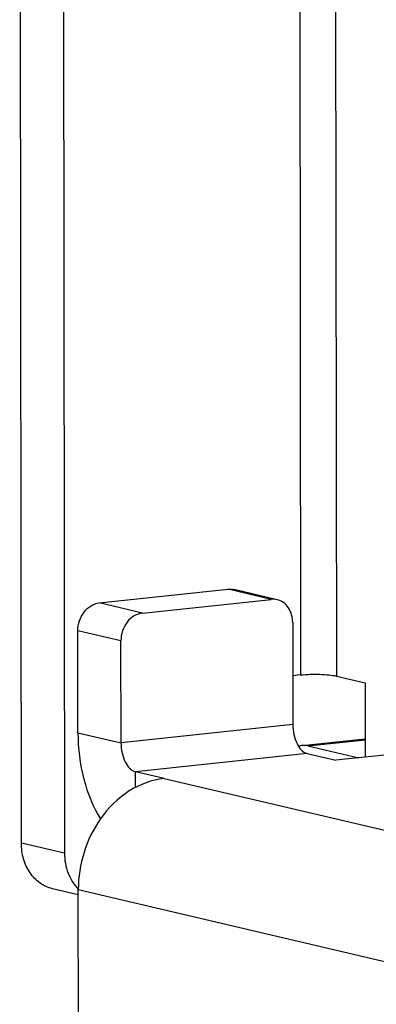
# Model space of a CAD drawing. Header units: millimetres. Extents: x 0 to 2731, y -3524 to -2222.
# Tile 135 of 221: x 1913.44 to 1920.35, y -3272.66 to -3253.61. Entities that reach past the tile are written whole.
import ezdxf

# ---------------------------------------------------------------- set-up
doc = ezdxf.new("R2010")
doc.units = ezdxf.units.MM
doc.header["$LTSCALE"] = 46.255
doc.layers.add('00_COMPONENTS', color=7, linetype='CONTINUOUS')

msp = doc.modelspace()

# ---------------------------------------------------------------- linework, layer by layer
at = {"layer": '00_COMPONENTS', "color": 4}
for p, q in [((1918.843, -3230.738), (1918.879, -3266.289)), ((1919.536, -3230.759), (1919.572, -3266.31)), ((1918.311, -3264.826), (1917.477, -3264.63)), ((1915.817, -3265.091), (1914.983, -3264.895)), ((1915.402, -3265.629), (1914.568, -3265.433)), ((1918.729, -3267.25), (1915.404, -3267.604)), ((1914.57, -3267.408), (1915.404, -3267.604)), ((1919.018, -3267.661), (1920.129, -3267.543)), ((1919.007, -3267.809), (1915.682, -3268.163)), ((1915.683, -3268.467), (1915.682, -3268.163)), ((1916.238, -3268.293), (1933.248, -3272.283)), ((1914.31, -3269.738), (1913.476, -3269.542)), ((1914.578, -3270.445), (1931.588, -3274.435))]:
    msp.add_line(p, q, dxfattribs=at)
at = {"layer": '00_COMPONENTS', "color": 7}
for p, q in [((1913.476, -3269.542), (1913.443, -3237.07)), ((1914.277, -3237.146), (1914.31, -3269.738)), ((1914.983, -3264.895), (1917.477, -3264.63)), ((1918.425, -3264.833), (1917.592, -3264.637)), ((1915.817, -3265.091), (1918.311, -3264.826)), ((1914.57, -3267.408), (1914.568, -3265.433)), ((1918.727, -3265.275), (1918.729, -3267.25)), ((1915.404, -3267.604), (1915.402, -3265.629)), ((1918.879, -3266.289), (1918.728, -3266.305)), ((1919.572, -3266.31), (1920.128, -3266.44)), ((1920.128, -3266.44), (1920.13, -3267.879)), ((1918.913, -3267.654), (1920.129, -3267.525)), ((1919.018, -3267.661), (1920.006, -3267.892)), ((1919.007, -3267.809), (1919.563, -3267.939)), ((1920.755, -3267.813), (1919.563, -3267.939)), ((1916.238, -3268.293), (1915.682, -3268.163)), ((1914.578, -3270.544), (1914.079, -3270.427)), ((1914.586, -3278.954), (1914.578, -3270.445))]:
    msp.add_line(p, q, dxfattribs=at)
msp.add_arc((1918.946, -3267.961), 0.309, 96.1245, 109.968, dxfattribs=at)
for points in [[(1917.477, -3264.63), (1917.515, -3264.626), (1917.554, -3264.628), (1917.592, -3264.637)], [(1918.425, -3264.833), (1918.388, -3264.824), (1918.349, -3264.821), (1918.311, -3264.826)], [(1919.018, -3267.661), (1918.984, -3267.653), (1918.948, -3267.65), (1918.913, -3267.654)]]:
    msp.add_open_spline(points, degree=3, dxfattribs=at)
for points, knots in [([(1918.727, -3265.275), (1918.727, -3265.175), (1918.687, -3265.022), (1918.553, -3264.882), (1918.469, -3264.843), (1918.425, -3264.833)], [0, 0, 0, 0, 0.52513, 0.767565, 1, 1, 1, 1]), ([(1914.568, -3265.433), (1914.568, -3265.306), (1914.632, -3265.11), (1914.814, -3264.942), (1914.927, -3264.901), (1914.983, -3264.895)], [0, 0, 0, 0, 0.522187, 0.770147, 1, 1, 1, 1]), ([(1915.817, -3265.091), (1915.761, -3265.097), (1915.647, -3265.138), (1915.465, -3265.306), (1915.402, -3265.501), (1915.402, -3265.629)], [0, 0, 0, 0, 0.229853, 0.477813, 1, 1, 1, 1]), ([(1918.879, -3266.289), (1919.003, -3266.276), (1919.189, -3266.271), (1919.421, -3266.285), (1919.527, -3266.299), (1919.572, -3266.31)], [0, 0, 0, 0, 0.539653, 0.799242, 1, 1, 1, 1]), ([(1918.729, -3267.25), (1918.729, -3267.315), (1918.744, -3267.443), (1918.81, -3267.646), (1918.918, -3267.788), (1919.007, -3267.809)], [0, 0, 0, 0, 0.298529, 0.580801, 1, 1, 1, 1]), ([(1914.57, -3267.408), (1914.57, -3267.711), (1914.644, -3268.292), (1914.859, -3268.842), (1915.007, -3269.077)], [0, 0, 0, 0, 0.52154, 1, 1, 1, 1]), ([(1915.404, -3267.604), (1915.404, -3267.669), (1915.419, -3267.797), (1915.485, -3268), (1915.593, -3268.142), (1915.682, -3268.163)], [0, 0, 0, 0, 0.298529, 0.580801, 1, 1, 1, 1]), ([(1916.238, -3268.293), (1916.001, -3268.318), (1915.516, -3268.5), (1915.155, -3268.863), (1915.006, -3269.074)], [0, 0, 0, 0, 0.479926, 1, 1, 1, 1]), ([(1915.006, -3269.074), (1914.867, -3269.271), (1914.652, -3269.715), (1914.577, -3270.201), (1914.578, -3270.445)], [0, 0, 0, 0, 0.49735, 1, 1, 1, 1]), ([(1914.079, -3270.427), (1913.993, -3270.407), (1913.823, -3270.329), (1913.627, -3270.122), (1913.503, -3269.85), (1913.476, -3269.646), (1913.476, -3269.542)], [0, 0, 0, 0, 0.23093, 0.472127, 0.728909, 1, 1, 1, 1]), ([(1914.31, -3269.738), (1914.31, -3269.869), (1914.353, -3270.125), (1914.491, -3270.348), (1914.578, -3270.434)], [0, 0, 0, 0, 0.518646, 1, 1, 1, 1])]:
    msp.add_open_spline(points, degree=3, knots=knots, dxfattribs=at)

doc.saveas('drawing.dxf')
